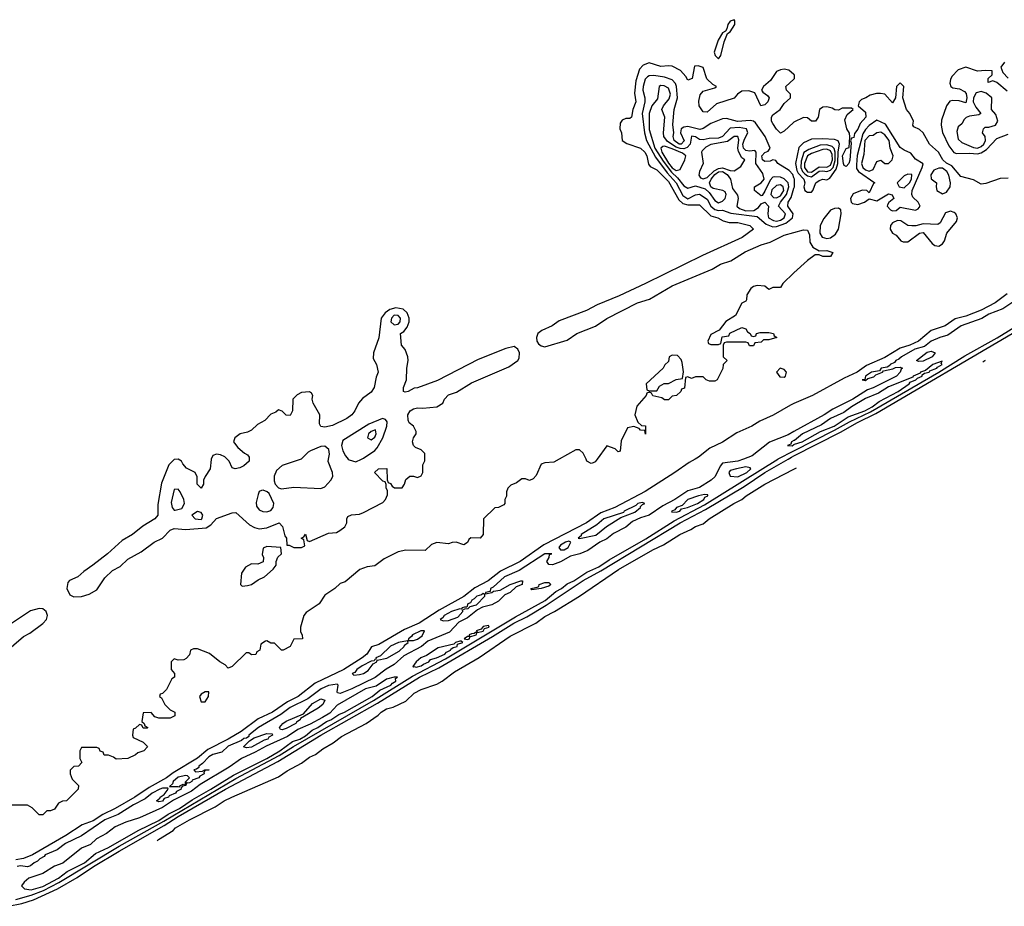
# Model space of a CAD drawing. Header units: inches. Extents: x 2701622 to 2964296, y 496201 to 720542.
# Tile 221 of 256: x 2925990 to 2931089, y 517684 to 522275. Entities that reach past the tile are written whole.
import ezdxf

# ---------------------------------------------------------------- set-up
doc = ezdxf.new("R2010")
doc.units = ezdxf.units.IN
doc.header["$MEASUREMENT"] = 0
for name, color, linetype in [('C9521', 7, 'Continuous'), ('C9522', 7, 'Continuous'), ('C9531', 7, 'Continuous'), ('C9532', 7, 'Continuous')]:
    doc.layers.add(name, color=color, linetype=linetype)

msp = doc.modelspace()

# ---------------------------------------------------------------- linework, layer by layer
at = {"layer": 'C9521', "color": 4}
for points, elevation in [([(2925930, 517684.2), (2926001.7, 517698.3), (2926061.8, 517718.2), (2926185.1, 517774.9), (2926286.9, 517833.1), (2926371.4, 517890), (2926504.7, 517970), (2926737.8, 518102.2), (2926811.1, 518150), (2927056.3, 518290), (2927326.2, 518433.8), (2927549.8, 518570), (2927843.4, 518736.6), (2928060.4, 518870), (2928160.2, 518919.8), (2928438.8, 519081.2), (2928548.4, 519150), (2928616, 519184), (2928716.5, 519243.5), (2928909, 519371), (2928999.2, 519420.8), (2929411.3, 519670), (2929541.2, 519738.8), (2929741.4, 519858.6), (2929850, 519930.9), (2929969.8, 520000)], 8), ([(2928784.2, 520000), (2928756, 519984), (2928710, 519981.2), (2928690, 519973.2), (2928665.4, 519914.6), (2928650, 519898), (2928630, 519888.7), (2928610, 519898), (2928590, 519898), (2928562.8, 519877.2), (2928534.4, 519865.6), (2928518, 519850), (2928511.3, 519830), (2928511.2, 519808.8), (2928502, 519790), (2928502, 519770), (2928496.9, 519763.1), (2928470, 519748.7), (2928450, 519748), (2928392, 519690), (2928390.8, 519609.2), (2928374, 519590), (2928327.1, 519592.9), (2928316, 519584), (2928310, 519568), (2928290, 519555.3), (2928250, 519569), (2928230, 519568.7), (2928210, 519562), (2928150, 519568.7), (2928122, 519558), (2928090, 519526), (2927990, 519528), (2927950, 519519), (2927876.8, 519483.2), (2927830, 519448), (2927790, 519442), (2927751.2, 519428.8), (2927675.3, 519364.7), (2927650, 519355.3), (2927622, 519330), (2927570, 519295.3), (2927541, 519250), (2927473.7, 519206.3), (2927461, 519190), (2927444.7, 519130), (2927444.7, 519104.7), (2927452, 519090), (2927454, 519070), (2927410, 519068), (2927391.3, 519030), (2927354, 519010), (2927346, 519010), (2927310, 519046), (2927290, 519046), (2927270, 519058), (2927263.6, 519056.4), (2927238, 519042), (2927234, 519010), (2927218, 519002), (2927212.7, 518987.3), (2927190, 518986), (2927176.4, 518996.4), (2927163.6, 518996.4), (2927090, 518926), (2927070, 518918), (2927054.6, 518934.6), (2927026, 518950), (2926973.6, 518993.6), (2926910, 519018), (2926890, 519018), (2926874, 519010), (2926870, 518986), (2926852.7, 518967.3), (2926839.6, 518960.4), (2926810, 518958), (2926790, 518966), (2926774, 518950), (2926774, 518910), (2926792, 518890), (2926792, 518870), (2926778, 518862), (2926750, 518806), (2926730, 518786), (2926718, 518782), (2926714, 518770), (2926723.6, 518763.6), (2926742, 518730), (2926755.3, 518715.3), (2926770, 518702), (2926794, 518690), (2926794, 518670), (2926770, 518658), (2926710, 518658), (2926690, 518666), (2926670, 518688), (2926630, 518686), (2926622, 518642), (2926634, 518630), (2926638, 518618), (2926654, 518610), (2926650, 518606), (2926630, 518606), (2926622, 518622), (2926610, 518626), (2926590, 518606), (2926578, 518602), (2926574, 518570), (2926578, 518558), (2926630, 518534), (2926650, 518514), (2926652, 518510), (2926632, 518490), (2926601, 518479), (2926590, 518468), (2926550, 518448.7), (2926490, 518446), (2926476.4, 518456.4), (2926450, 518466), (2926427.3, 518467.3), (2926422, 518482), (2926407.3, 518487.3), (2926402, 518502), (2926390, 518506), (2926310, 518506), (2926302, 518490), (2926302, 518450), (2926311.6, 518428.4), (2926294, 518410), (2926270, 518408), (2926251.6, 518388.4), (2926251.3, 518370), (2926262, 518342), (2926294, 518310), (2926292, 518290), (2926232, 518230), (2926211.3, 518228.7), (2926190, 518218), (2926170, 518188), (2926150, 518178), (2926130, 518178), (2926110, 518158), (2926090, 518158), (2926054.6, 518194.6), (2926030, 518208), (2925950, 518208.7)], 4), ([(2929487.8, 520000), (2929457, 519983), (2929383.1, 519930), (2929230, 519832.4), (2929072.4, 519750), (2928999, 519721), (2928926, 519670), (2928704.6, 519555.4), (2928581.6, 519470), (2928480.9, 519419.1), (2928416.4, 519370), (2928346.4, 519333.6), (2928290, 519288.6), (2928161.6, 519218.4), (2928059.3, 519150), (2927982.4, 519117.6), (2927850, 519040.7), (2927812.4, 519027.6), (2927788.6, 518990), (2927763.8, 518970), (2927668, 518910), (2927520.6, 518839.4), (2927431.9, 518770), (2927376.8, 518743.2), (2927298.4, 518690), (2927224.8, 518655.2), (2927137, 518590), (2927070.1, 518549.9), (2926964.2, 518495.8), (2926910, 518451.1), (2926784.8, 518375.2), (2926750, 518348.8), (2926660.4, 518299.6), (2926587, 518250), (2926484.9, 518190), (2926419.8, 518160.2), (2926370, 518126.6), (2926314.2, 518105.8), (2926228.4, 518050), (2926055.8, 517950), (2926010, 517932), (2925970, 517924.4)], 8), ([(2925970, 517719.8), (2926050, 517742), (2926113.8, 517766.2), (2926192.3, 517807.7), (2926504.5, 517995.5), (2926735.8, 518124.2), (2927110, 518345.5), (2927334.3, 518465.7), (2927407.6, 518512.4), (2927823.1, 518750), (2928024.9, 518875.1), (2928194.6, 518965.4), (2928557.7, 519182.3), (2928711.5, 519268.5), (2928766.3, 519313.7), (2928796.4, 519330), (2928825.7, 519354.3), (2928860.5, 519370), (2928926.4, 519413.6), (2928990, 519441.4), (2929042.4, 519477.6), (2929232.9, 519587.1), (2929379.3, 519680.7), (2929536.5, 519763.5), (2929916.1, 520000)], 12), ([(2929738.4, 520000), (2929710, 519989.8), (2929630, 519978.4), (2929617.4, 519962.6), (2929591.9, 519910), (2929570.4, 519890), (2929510, 519853.3), (2929450, 519835.1), (2929383.1, 519790), (2929321.7, 519758.3), (2929250, 519709.7), (2929204.4, 519695.6), (2929163.4, 519676.6), (2929130, 519647), (2929065.1, 519614.9), (2929030, 519587.6), (2928994.8, 519570), (2928932.7, 519527.3), (2928890.2, 519509.8), (2928842.4, 519497.6), (2928790, 519467.2), (2928750, 519452), (2928730, 519454), (2928719.3, 519470), (2928732.7, 519490), (2928734.6, 519505.4), (2928746, 519510), (2928710, 519509.2), (2928576.7, 519423.3), (2928501.3, 519390), (2928442.9, 519337.1), (2928428, 519330), (2928426, 519314), (2928402, 519310), (2928402, 519302), (2928435.3, 519310), (2928443.2, 519316.8), (2928478.3, 519321.7), (2928529.7, 519350.3), (2928586, 519370), (2928594, 519370), (2928592, 519350), (2928561.1, 519338.9), (2928530.4, 519309.6), (2928503.1, 519296.9), (2928470, 519264.7), (2928434.4, 519245.6), (2928387.5, 519232.5), (2928360.9, 519219.1), (2928310, 519178), (2928264.1, 519155.9), (2928216.7, 519103.3), (2928103.4, 519056.6), (2928070.1, 519029.9), (2927979, 518981), (2927930, 518936.9), (2927888, 518912), (2927830.8, 518869.2), (2927710.4, 518810), (2927650, 518786.6), (2927635.3, 518790), (2927634, 518794), (2927639, 518830), (2927634.8, 518834.8), (2927590, 518828.1), (2927550.5, 518810), (2927481.8, 518758.2), (2927390, 518714.2), (2927343, 518677), (2927226.4, 518610), (2927176.3, 518570), (2927175.9, 518564.1), (2927164.7, 518555.3), (2927150, 518552.6), (2927138, 518542), (2927070, 518512.7), (2927037.2, 518482.8), (2926990, 518470.7), (2926970, 518457.7), (2926937.2, 518422.8), (2926917.3, 518410), (2926916.8, 518403.2), (2926906.2, 518393.8), (2926892, 518390), (2926901, 518381), (2926936.4, 518383.6), (2926949.2, 518390.8), (2926970.8, 518390), (2926950.8, 518389.2), (2926943.6, 518376.4), (2926946, 518370), (2926922, 518358), (2926917.3, 518350), (2926882.8, 518337.2), (2926881, 518330), (2926870, 518322.7), (2926861.2, 518321.2), (2926854, 518326), (2926851, 518310), (2926833.2, 518306.8), (2926824.7, 518295.3), (2926826.8, 518290), (2926801.8, 518278.2), (2926796.4, 518270), (2926764.1, 518255.9), (2926760.7, 518250), (2926738, 518242), (2926730, 518228.8), (2926710, 518225.6), (2926699, 518230), (2926716, 518244), (2926717.2, 518250), (2926737.6, 518262.4), (2926759, 518290), (2926756.5, 518296.5), (2926730, 518295.4), (2926714.8, 518290), (2926676.3, 518270), (2926639.5, 518240.5), (2926578.7, 518210), (2926500.4, 518159.6), (2926430, 518132.2), (2926310, 518049.7), (2926226.4, 518010), (2926184, 517976), (2926122, 517950), (2926117.3, 517942.7), (2926094.8, 517930), (2926082.8, 517917.2), (2926064, 517910), (2926046.6, 517893.4), (2926030, 517889), (2925993.8, 517893.8), (2925977.3, 517890)], 12), ([(2926982, 520000), (2926981.4, 519998.6), (2926975.5, 519950), (2926950.7, 519910), (2926942, 519890), (2926941, 519870), (2926930, 519849.4), (2926909, 519870), (2926908.4, 519908.4), (2926898, 519930), (2926853.6, 519953.6), (2926834.6, 519974.6), (2926828, 519990), (2926810, 519999), (2926790, 519997.2), (2926762.8, 519970), (2926724.8, 519875.2), (2926704.7, 519764.7), (2926705.5, 519710), (2926690.4, 519690), (2926627.4, 519652.6), (2926574.9, 519610), (2926521.2, 519578.8), (2926444.9, 519510), (2926368.7, 519450), (2926321.9, 519418.1), (2926290.1, 519389.9), (2926248, 519372), (2926239.6, 519360.4), (2926233.8, 519330), (2926250, 519297.6), (2926270, 519286.7), (2926310, 519288.2), (2926350, 519300.4), (2926390, 519323.8), (2926430, 519385.5), (2926470, 519423.1), (2926510, 519443.8), (2926550, 519482), (2926619.7, 519520.3), (2926686, 519570), (2926730, 519590.4), (2926770, 519632), (2926790, 519640.3), (2926850, 519634.6), (2926955.5, 519644.5), (2926980.5, 519659.5), (2927010, 519692.7), (2927090, 519722), (2927110, 519722.8), (2927180.4, 519660.4), (2927205.5, 519645.5), (2927230, 519639.1), (2927270, 519644), (2927334, 519670), (2927351.2, 519651.2), (2927362.8, 519602.8), (2927371.3, 519590), (2927374, 519554), (2927386, 519554), (2927410, 519542), (2927450, 519542), (2927466, 519550), (2927462, 519582), (2927448, 519590), (2927462, 519598), (2927470, 519612), (2927478, 519578), (2927490, 519574), (2927590, 519616), (2927630, 519620.7), (2927648.7, 519630), (2927673.2, 519650), (2927684, 519670), (2927684, 519690), (2927690, 519702), (2927709.1, 519710.9), (2927750, 519714.8), (2927770, 519722.8), (2927870, 519776), (2927884, 519790), (2927894.6, 519814.6), (2927895.3, 519835.3), (2927888, 519852), (2927888, 519868), (2927882, 519882), (2927870, 519886), (2927828, 519930), (2927848, 519950), (2927892, 519952), (2927892.7, 519892.7), (2927898, 519878), (2927910, 519874), (2927919.6, 519859.6), (2927931.6, 519851.6), (2927970, 519852), (2927982, 519870), (2927990, 519894), (2928010, 519912), (2928030, 519912), (2928050, 519904.7), (2928070, 519914), (2928078, 519930), (2928078, 519970), (2928088.4, 519991.6), (2928088.4, 520000)], 4), ([(2927178, 520000), (2927178, 519990), (2927150, 519965.2), (2927130, 519954), (2927106, 519950), (2927090, 519955.3), (2927075.3, 519990), (2927065.1, 520000)], 4), ([(2927448.1, 520000), (2927350, 519966.3), (2927319.3, 519940.7), (2927307.7, 519912.3), (2927308, 519888), (2927313.7, 519870), (2927330, 519850.4), (2927345.7, 519845.7), (2927410, 519854.9), (2927550, 519848.4), (2927570, 519856.3), (2927601.2, 519890), (2927612.3, 519910), (2927609.4, 519930), (2927586.9, 519986.9), (2927589.3, 520000)], 8), ([(2927691.9, 520000), (2927695.6, 519995.6), (2927730, 519985.3), (2927760, 520000)], 8), ([(2928980.2, 520000), (2928970, 519986), (2928959.6, 519980.4), (2928950, 519978), (2928928, 519990), (2928923, 520000)], 4), ([(2926701.3, 518023.2), (2926709, 518030), (2926783.9, 518076.1), (2926797.2, 518090), (2926870, 518132.7), (2927001.5, 518198.5), (2927049, 518230), (2927089, 518250), (2927330, 518354), (2927374.7, 518385.3), (2927450, 518426), (2927490, 518456.3), (2927521.2, 518470), (2927560.1, 518499.9), (2927612.7, 518530), (2927655.8, 518564.2), (2927784, 518630), (2927846.6, 518673.4), (2927862, 518690), (2927890, 518706), (2927924.7, 518715.3), (2927990, 518746), (2928032.7, 518787.3), (2928070, 518806), (2928150, 518834.8), (2928177.2, 518850), (2928241, 518899), (2928370, 518972.4), (2928530, 519083.7), (2928663.7, 519150), (2928710, 519184.9), (2928759.3, 519210), (2928889, 519290), (2929091.4, 519428.6), (2929269.2, 519530), (2929323.9, 519556.1), (2929409, 519610), (2929465.4, 519634.6), (2929490, 519650.5), (2929530, 519664.9), (2929561.2, 519690), (2929689.2, 519770), (2929730, 519790.5), (2929753.2, 519810), (2929849, 519870), (2930000, 519948.1)], 4), ([(2925910, 518995.8), (2926010, 519081.1), (2926041.8, 519098.2), (2926110, 519148), (2926128.3, 519170), (2926133.5, 519190), (2926127.1, 519210), (2926110, 519224.2), (2926090, 519227), (2926046.4, 519213.6), (2925937.5, 519142.5)], 4)]:
    msp.add_lwpolyline(points, dxfattribs=dict(at, elevation=elevation))
for points, elevation in [([(2929750, 519959.7), (2929702, 519950), (2929670, 519941.2), (2929662, 519930), (2929670, 519911.3), (2929710, 519908.9), (2929755.6, 519930), (2929776.2, 519950), (2929773.9, 519953.9)], 16), ([(2926810, 519844), (2926790, 519842), (2926774.4, 519774.4), (2926778.8, 519750), (2926790, 519736), (2926795.3, 519735.3), (2926830, 519744), (2926843.7, 519770), (2926839.5, 519790), (2926821.2, 519830)], 8), ([(2927250, 519839.7), (2927242, 519838), (2927230, 519832.3), (2927224.2, 519815.8), (2927215.3, 519775.3), (2927215.6, 519755.6), (2927230, 519737.1), (2927248.8, 519728.8), (2927270, 519727), (2927290, 519733.4), (2927302.9, 519750), (2927305.6, 519770), (2927281.4, 519821.4), (2927271, 519831)], 8), ([(2929536.4, 519816.4), (2929506, 519810), (2929450, 519791), (2929420.5, 519759.5), (2929391.3, 519750), (2929383, 519737), (2929366.8, 519730), (2929366.4, 519726.4), (2929390, 519725.7), (2929408.7, 519730), (2929418, 519742), (2929448.9, 519748.9), (2929500.5, 519770), (2929532.4, 519790), (2929538, 519802), (2929554, 519810), (2929554.2, 519814.2)], 16), ([(2929214.5, 519774.5), (2929192, 519770), (2929180.5, 519759.5), (2929121, 519730), (2929116.8, 519723.2), (2929014.9, 519690), (2928979.8, 519660.2), (2928897.3, 519610), (2928898, 519602), (2928882, 519590), (2928890, 519588.2), (2928974, 519606), (2929029.7, 519650.3), (2929102.9, 519697.1), (2929175.1, 519724.9), (2929205.2, 519750), (2929204.7, 519755.3), (2929214.8, 519765.2), (2929228, 519770)], 12), ([(2926910, 519729.2), (2926881, 519710), (2926898, 519690), (2926930, 519687.6), (2926934, 519690), (2926937.6, 519710), (2926930, 519722.7)], 8), ([(2928834.5, 519574.5), (2928816, 519570), (2928790, 519554.7), (2928782.5, 519542.5), (2928790.9, 519530.9), (2928810, 519530.7), (2928830, 519543), (2928844, 519570)], 12), ([(2927270, 519548), (2927250, 519538), (2927246, 519506), (2927252, 519490), (2927251.2, 519468.8), (2927223.6, 519456.4), (2927190, 519458), (2927159.6, 519440.4), (2927138, 519410), (2927134, 519350), (2927142, 519342), (2927170, 519344.7), (2927190, 519351.3), (2927224.7, 519375.3), (2927258, 519390), (2927302, 519430), (2927318, 519450), (2927318, 519470), (2927327.3, 519492.7), (2927346, 519510), (2927342, 519542)], 4), ([(2928643.1, 519323.1), (2928638, 519330), (2928670, 519336), (2928679.3, 519340.7), (2928681.2, 519350), (2928710, 519361.3), (2928730, 519360.5), (2928740.5, 519350), (2928730, 519341.6), (2928690, 519329.8)], 12), ([(2928390, 519304), (2928382.5, 519297.5), (2928357.3, 519290), (2928344, 519276), (2928330.8, 519270), (2928324.4, 519255.6), (2928311.3, 519250), (2928306.4, 519233.6), (2928293.6, 519233.6), (2928282, 519230), (2928276.9, 519223.1), (2928270, 519225.2), (2928225.5, 519210), (2928188.4, 519190), (2928181.3, 519178.7), (2928168, 519170), (2928182.3, 519162.3), (2928210, 519163.7), (2928259.1, 519180.9), (2928285.2, 519210), (2928283.1, 519216.9), (2928294.6, 519225.4), (2928312.9, 519227.1), (2928323.1, 519236.9), (2928355.1, 519244.9), (2928399.3, 519290), (2928399.3, 519299.3)], 12), ([(2928086, 519110), (2928066.8, 519110), (2928023.8, 519090), (2928019.2, 519080.8), (2928002.8, 519070), (2928001, 519061), (2928030, 519060.5), (2928050, 519068.2), (2928075.2, 519084.8)], 12), ([(2928350, 519102), (2928344, 519096), (2928330, 519095.8), (2928317.3, 519090), (2928318.8, 519081.2), (2928310, 519081.2), (2928291.3, 519070), (2928310, 519066.5), (2928319.3, 519070), (2928320.9, 519079.1), (2928354, 519090), (2928357.2, 519097.2)], 16), ([(2928418, 519138), (2928390, 519132.4), (2928379.9, 519120.1), (2928354.8, 519110), (2928361.6, 519101.6), (2928390, 519108.6), (2928396.5, 519123.5), (2928420.9, 519130)], 16), ([(2927999, 519059), (2927951.3, 519050), (2927910, 519030.9), (2927858, 518982), (2927834.8, 518970), (2927836.9, 518963.1), (2927830, 518962), (2927825.2, 518954.8), (2927810, 518953), (2927763.1, 518930), (2927736.4, 518910), (2927724.8, 518895.2), (2927711, 518890), (2927720.5, 518880.5), (2927750, 518885.3), (2927770, 518890.4), (2927795.1, 518904.9), (2927820.1, 518939.9), (2927839, 518950), (2927842, 518958), (2927891.1, 518968.9), (2927954.5, 519005.5), (2927980.9, 519030), (2927982.9, 519037.1), (2928002, 519050)], 12), ([(2928277.2, 519057.2), (2928270, 519056.3), (2928247.7, 519050), (2928239.2, 519040.8), (2928158, 519022), (2928096.7, 518983.3), (2928067.3, 518970), (2928044, 518950), (2928026.8, 518926.8), (2928030, 518922), (2928033.6, 518926.4), (2928042.8, 518922.8), (2928070, 518928.6), (2928081.4, 518938.6), (2928109.3, 518950), (2928118.3, 518961.7), (2928149, 518970), (2928191.2, 518990), (2928200.2, 518999.8), (2928221.6, 519010), (2928223.5, 519016.5), (2928235.3, 519024.7), (2928255.1, 519030), (2928258, 519042), (2928285.2, 519050)], 16), ([(2927930, 518871.2), (2927890, 518859.7), (2927835.4, 518824.6), (2927780.4, 518810), (2927634.1, 518725.9), (2927595.5, 518684.5), (2927558.4, 518661.6), (2927493.5, 518626.5), (2927430, 518599.5), (2927377.1, 518562.9), (2927266, 518514), (2927210, 518482.4), (2927138, 518450), (2927074.6, 518405.4), (2926925.2, 518314.8), (2926879, 518281), (2926786.1, 518233.9), (2926730, 518196.3), (2926610, 518141.6), (2926540.2, 518119.8), (2926484.9, 518095.1), (2926439.4, 518060.6), (2926387.3, 518032.7), (2926356.4, 518003.6), (2926310, 517985.1), (2926212.4, 517907.6), (2926170, 517892.7), (2926110, 517854.2), (2926038, 517830), (2926012.2, 517810), (2925999.3, 517790), (2926014.2, 517774.2), (2926050, 517769.4), (2926110, 517786.8), (2926190.3, 517829.7), (2926236.4, 517863.6), (2926324.7, 517910), (2926381.8, 517958.2), (2926450, 517988.2), (2926602.9, 518077.1), (2926710.8, 518129.2), (2926759.2, 518160.8), (2926817.3, 518190), (2926883.7, 518236.3), (2926979.8, 518290), (2927096.5, 518363.5), (2927270.7, 518450), (2927336.8, 518490), (2927402, 518538), (2927440.4, 518550), (2927470, 518566.3), (2927504.4, 518595.6), (2927533.7, 518610), (2927578.8, 518641.2), (2927601.6, 518650), (2927642, 518678), (2927672.4, 518690), (2927815.3, 518770), (2927855.8, 518804.2), (2927912.1, 518830), (2927920, 518840), (2927938, 518850), (2927936.4, 518863.6), (2927946, 518870)], 16), ([(2926950, 518795.6), (2926930, 518782.9), (2926921.7, 518770), (2926930, 518743.8), (2926950, 518743), (2926967.3, 518770), (2926970, 518794)], 8), ([(2927350, 518598), (2927340.1, 518600.1), (2927336, 518610), (2927352.3, 518630), (2927370, 518642.4), (2927459.1, 518680.9), (2927506, 518734), (2927550, 518758.8), (2927570, 518751.3), (2927559.1, 518730), (2927536.3, 518710), (2927444, 518656), (2927442.8, 518650), (2927422.9, 518637.1), (2927419.3, 518630), (2927370, 518604.7)], 12), ([(2927165.1, 518505.1), (2927149, 518510), (2927179.3, 518540.7), (2927203.9, 518556.1), (2927270, 518579.1), (2927298, 518578), (2927298.8, 518570), (2927280.3, 518559.7), (2927274.9, 518550), (2927255.3, 518544.7), (2927190, 518508.7)], 12), ([(2926850, 518360.9), (2926810, 518352.7), (2926784.4, 518330), (2926782, 518318), (2926765.4, 518305.4), (2926810, 518304), (2926817.2, 518302.8), (2926822, 518310), (2926836, 518316), (2926848, 518312), (2926848, 518328), (2926869, 518350), (2926859.5, 518359.5)], 12)]:
    msp.add_lwpolyline(points, close=True, dxfattribs=dict(at, elevation=elevation))
at = {"layer": 'C9522', "color": 4}
for points, elevation in [([(2929690, 522275.3), (2929670, 522268), (2929658, 522250), (2929652.7, 522227.3), (2929644.7, 522215.3), (2929630, 522208), (2929606.8, 522170), (2929586.8, 522106.8), (2929592, 522090), (2929610, 522072), (2929622, 522090), (2929639, 522161), (2929656.4, 522203.6), (2929670, 522212), (2929693.2, 522250), (2929694, 522270)], 4), ([(2929310, 521934.7), (2929302, 521930), (2929293.9, 521866.1), (2929264, 521830), (2929250.3, 521790), (2929250, 521706), (2929278.6, 521610), (2929322.1, 521542.1), (2929365.4, 521485.4), (2929397.3, 521457.3), (2929430, 521414.6), (2929450, 521403), (2929490, 521415.8), (2929539.7, 521399.7), (2929561.3, 521381.3), (2929590, 521339), (2929610, 521326.7), (2929630, 521334.9), (2929643.5, 521350), (2929648.7, 521370), (2929643.7, 521383.7), (2929631.3, 521391.3), (2929580.7, 521400.7), (2929569.5, 521409.5), (2929561.8, 521430), (2929571.1, 521450), (2929590, 521472.9), (2929610, 521487.3), (2929630, 521489.5), (2929653.9, 521473.9), (2929671.5, 521450), (2929681.1, 521401.1), (2929707.3, 521367.3), (2929711.1, 521350), (2929704.9, 521310), (2929717.5, 521297.5), (2929750, 521284.8), (2929792.1, 521287.9), (2929816.9, 521303.1), (2929830, 521321.6), (2929850, 521330.6), (2929868, 521310), (2929865.3, 521270), (2929868.8, 521250), (2929894.7, 521234.7), (2929910, 521231.8), (2929930, 521236.6), (2929949.8, 521250), (2929956.5, 521270), (2929920.5, 521310), (2929929.7, 521330), (2929962.2, 521370), (2929973, 521410), (2929970.5, 521430.5), (2929950, 521451.2), (2929930, 521460.5), (2929898, 521462), (2929890, 521459.3), (2929876, 521444), (2929850, 521386.6), (2929834.6, 521365.4), (2929830, 521362.9), (2929796.3, 521390), (2929796.2, 521410), (2929829.6, 521430), (2929845.6, 521450), (2929838.2, 521478.2), (2929802.4, 521530), (2929803.6, 521590), (2929797.3, 521597.3), (2929770, 521594), (2929750, 521598.6), (2929738.2, 521610), (2929735.8, 521630), (2929743.2, 521656.8), (2929761.3, 521690), (2929754, 521710), (2929717, 521717), (2929670, 521713.6), (2929630, 521671), (2929610, 521662.4), (2929560.2, 521659.8), (2929530, 521653), (2929510, 521655.6), (2929490, 521669.5), (2929470, 521673), (2929463.2, 521630), (2929447.2, 521612.8), (2929430, 521606.3), (2929410, 521607.7), (2929390, 521615.6), (2929345.3, 521645.3), (2929326.2, 521670), (2929323.9, 521690), (2929330.9, 521770), (2929315.6, 521810), (2929324.5, 521830), (2929354.5, 521865.5), (2929359.8, 521890), (2929350, 521920.5), (2929327.3, 521932.7)], 12), ([(2929710, 521671.3), (2929690, 521671.3), (2929655.1, 521644.9), (2929570, 521629.2), (2929544, 521616), (2929524.2, 521595.8), (2929520.7, 521590), (2929530.1, 521530), (2929510.2, 521490), (2929506.7, 521470), (2929516.7, 521456.7), (2929530, 521451.3), (2929550, 521458.6), (2929586.9, 521493.1), (2929610, 521505.3), (2929630, 521507.8), (2929670, 521494), (2929690, 521493.4), (2929724.1, 521515.9), (2929745.2, 521550), (2929730, 521559.5), (2929712.5, 521592.5), (2929709.8, 521610.2), (2929713.9, 521653.9)], 16), ([(2929330, 521620.8), (2929320.6, 521619.4), (2929310.4, 521610), (2929316.1, 521590), (2929350, 521531.7), (2929370, 521508), (2929390, 521495.2), (2929410, 521500.4), (2929435.4, 521550), (2929439.8, 521570), (2929423.5, 521583.5), (2929370, 521607)], 16), ([(2929930, 521419.4), (2929910, 521417.5), (2929885.8, 521394.2), (2929880.2, 521370), (2929894.8, 521354.8), (2929910, 521353.4), (2929930, 521363.2), (2929947.4, 521390), (2929944.7, 521410)], 16), ([(2927930, 520744.5), (2927914.7, 520730), (2927912.9, 520710), (2927930, 520694.9), (2927950, 520699.1), (2927960.9, 520710), (2927962.4, 520730), (2927950, 520743.9)], 8), ([(2929370, 520538), (2929354, 520530), (2929350, 520506), (2929331.6, 520488.4), (2929322, 520470), (2929234, 520390), (2929238, 520358), (2929250, 520354), (2929290, 520354), (2929303.1, 520376.9), (2929328.4, 520391.6), (2929350, 520392), (2929390, 520412), (2929422, 520418), (2929428, 520452), (2929420.4, 520500.4), (2929416.4, 520516.4), (2929396.4, 520536.4)], 4), ([(2929929.2, 520470.8), (2929910.3, 520450), (2929926.1, 520426.1), (2929950, 520424.9), (2929956.9, 520430), (2929961.7, 520450), (2929950, 520464.7)], 8), ([(2927831.8, 520151.8), (2927810, 520142.9), (2927797.1, 520130), (2927791, 520110), (2927810, 520099.1), (2927830, 520114), (2927836.9, 520130)], 12)]:
    msp.add_lwpolyline(points, close=True, dxfattribs=dict(at, elevation=elevation))
for points, elevation in [([(2930000, 521991.7), (2929973.6, 522013.6), (2929950, 522019.5), (2929930, 522016.2), (2929910, 522006.6), (2929879, 521961), (2929842, 521930), (2929832, 521910), (2929839.6, 521899.6), (2929863.6, 521883.6), (2929872, 521870), (2929864.7, 521850), (2929850, 521835.3), (2929828, 521830), (2929796.5, 521896.5), (2929766.6, 521906.6), (2929730, 521904.5), (2929706.8, 521890), (2929690, 521869.3), (2929599.5, 521840.5), (2929550, 521796), (2929530, 521799), (2929509.3, 521830), (2929506.8, 521853.2), (2929514.5, 521885.5), (2929530, 521906), (2929590, 521922), (2929598, 521930), (2929579, 521939), (2929549.3, 521969.3), (2929530, 522028), (2929503.6, 522036.4), (2929484.7, 522035.3), (2929472, 521970), (2929450, 521962), (2929440.4, 521980.4), (2929412.7, 522012.7), (2929370, 522034), (2929350, 522037.2), (2929310, 522033.2), (2929250, 522052.3), (2929219.5, 522040.5), (2929200.5, 522019.5), (2929181.1, 521958.9), (2929174.9, 521894.9), (2929180.4, 521850), (2929164.9, 521810), (2929158, 521770), (2929150, 521764), (2929130, 521764), (2929110, 521755.3), (2929100.7, 521739.3), (2929098.8, 521710), (2929106, 521690), (2929110.8, 521650), (2929134, 521634), (2929206, 521610), (2929227.3, 521590), (2929238.4, 521570), (2929247.1, 521527.1), (2929254.4, 521514.4), (2929290, 521498.4), (2929350, 521437.4), (2929403.2, 521343.2), (2929423.8, 521323.8), (2929450, 521317.1), (2929510, 521317.1), (2929570, 521258.8), (2929606, 521250), (2929634.1, 521234.1), (2929664.9, 521224.9), (2929710, 521224.9), (2929772, 521210), (2929790.7, 521190), (2929732.3, 521147.7), (2929525.7, 521054.3), (2929231.1, 520908.9), (2929094.6, 520845.4), (2928980.9, 520799.1), (2928924.9, 520770), (2928784.2, 520715.8), (2928748.2, 520690), (2928694.2, 520665.8), (2928673.7, 520650), (2928665.8, 520630), (2928668.2, 520610), (2928677.4, 520597.4), (2928690, 520586.5), (2928710, 520582), (2928824.7, 520615.3), (2928876, 520650), (2928971.5, 520688.5), (2929030, 520728.6), (2929190, 520808.6), (2929251.4, 520828.6), (2929370, 520898), (2929575.8, 520984.2), (2929619, 521010), (2929673.1, 521026.9), (2929747.5, 521072.5), (2929830, 521110.3), (2929876.6, 521123.4), (2929950, 521159.3), (2930000, 521173.3)], 4), ([(2930000, 521455.9), (2929993.9, 521473.9), (2929975.1, 521495.1), (2929917.2, 521530), (2929905.6, 521545.6), (2929890, 521549.3), (2929876.7, 521543.3), (2929850, 521541.5), (2929836.9, 521550), (2929834, 521570), (2929850, 521587.2), (2929865.9, 521594.1), (2929877, 521610), (2929851.3, 521671.3), (2929800.6, 521740.6), (2929790, 521749.7), (2929773.5, 521753.5), (2929707.7, 521747.7), (2929650, 521764.5), (2929630, 521761.2), (2929570, 521737.4), (2929530, 521711.1), (2929513, 521707), (2929450, 521722.8), (2929430, 521719.1), (2929416.4, 521710), (2929411.7, 521690), (2929431.4, 521648.6), (2929415.5, 521630), (2929406.3, 521630), (2929379.2, 521650), (2929373.6, 521670), (2929378, 521690), (2929373.3, 521733.3), (2929379.7, 521810), (2929396.4, 521870), (2929390.9, 521930), (2929385.6, 521945.6), (2929370, 521964), (2929330, 521977.8), (2929273.8, 521986.2), (2929250, 521984.7), (2929241.4, 521978.6), (2929230, 521966.6), (2929218.6, 521930), (2929218, 521910), (2929228, 521870), (2929228.3, 521850), (2929214.3, 521790), (2929226, 521690), (2929236.6, 521650), (2929282.9, 521562.9), (2929343, 521483), (2929389.4, 521430), (2929424.5, 521364.5), (2929450, 521347.4), (2929490, 521367.8), (2929510, 521372.1), (2929550, 521345.5), (2929570.2, 521310), (2929590, 521292.2), (2929610, 521286.7), (2929630, 521289.1), (2929672.8, 521272.8), (2929810, 521255.8), (2929856.8, 521216.8), (2929890, 521202.6), (2929910, 521204.1), (2929957.9, 521222.1), (2929993, 521250), (2929995.4, 521270), (2929968.7, 521310), (2929969.8, 521330), (2929985.1, 521354.9), (2930000, 521402.9)], 8), ([(2930000, 521744), (2929997.3, 521742.7), (2929950, 521698), (2929930, 521688), (2929910, 521708), (2929890, 521738), (2929884, 521750), (2929884, 521770), (2929890, 521782), (2929928, 521810), (2929950, 521842), (2929982, 521870), (2929982, 521890), (2929962, 521910), (2929958, 521930), (2930000, 521968.2)], 4), ([(2930000, 520964), (2929942, 520910), (2929930, 520888), (2929890, 520888.7), (2929870, 520878), (2929850, 520895.3), (2929810, 520899.3), (2929790, 520893.2), (2929777.1, 520882.9), (2929756.3, 520850), (2929754.8, 520825.2), (2929750, 520818), (2929730, 520808), (2929697.3, 520742.7), (2929647.3, 520712.7), (2929612.7, 520667.3), (2929570, 520646), (2929554, 520610), (2929558, 520598), (2929570, 520594), (2929610, 520594), (2929622, 520598), (2929627.3, 520632.7), (2929662, 520638), (2929668.4, 520651.6), (2929730, 520682), (2929750, 520674), (2929759.6, 520659.6), (2929774, 520650), (2929778, 520638), (2929790, 520634), (2929802, 520638), (2929806, 520650), (2929824.7, 520655.3), (2929870, 520654.8), (2929894, 520650), (2929898, 520638), (2929912, 520630), (2929870, 520618), (2929842, 520618), (2929830, 520606), (2929798, 520602), (2929790, 520586), (2929770, 520586), (2929762, 520602), (2929750, 520606), (2929650, 520606), (2929638, 520602), (2929634, 520590), (2929634, 520530), (2929654, 520510), (2929634, 520490), (2929631.6, 520468.4), (2929602, 520410), (2929590, 520404), (2929563.1, 520403.1), (2929546, 520410), (2929530, 520426), (2929490, 520426), (2929470, 520418), (2929450, 520426), (2929438, 520422), (2929432.7, 520367.3), (2929418, 520362), (2929414, 520350), (2929391.2, 520328.8), (2929370, 520326), (2929350, 520306), (2929330, 520306), (2929316.4, 520316.4), (2929268.4, 520328.4), (2929262, 520342), (2929250, 520346), (2929238, 520342), (2929234, 520330), (2929186, 520274), (2929176, 520230), (2929191.6, 520191.6), (2929210, 520174), (2929231.6, 520171.6), (2929230.9, 520129.1), (2929228, 520148), (2929206, 520150), (2929198, 520158), (2929170, 520168), (2929138, 520162), (2929104.9, 520095.1), (2929099.6, 520040.4), (2929090, 520038), (2929073.2, 520053.2), (2929030, 520068.7), (2928980.2, 520000)], 4), ([(2928088.4, 520000), (2928088.4, 520028.4), (2928070, 520048), (2928040.2, 520060.2), (2928028.7, 520070), (2928024, 520090), (2928029, 520110), (2928044, 520130), (2928043.1, 520143.1), (2928029, 520170), (2928007.6, 520187.6), (2928001.6, 520201.6), (2928000.5, 520230), (2928012, 520250), (2928030, 520261.1), (2928050, 520264.9), (2928077, 520263), (2928150, 520270.6), (2928181.2, 520290), (2928189.4, 520310), (2928210, 520332.2), (2928253, 520347), (2928330, 520394.3), (2928523.1, 520476.9), (2928569.6, 520510), (2928576.9, 520523.1), (2928578.2, 520550), (2928570, 520569.5), (2928550, 520582.7), (2928507.3, 520572.7), (2928364.8, 520515.2), (2928153, 520407), (2928050, 520369.6), (2928032.8, 520367.2), (2928002, 520350), (2927986.3, 520346.3), (2927978, 520350), (2927977.2, 520370), (2927994, 520410), (2927995.3, 520470), (2928002.7, 520510), (2928000.9, 520530), (2927987, 520567), (2927967.8, 520590), (2927962.7, 520650), (2927979.3, 520660.7), (2927996.9, 520683.1), (2928006.3, 520710), (2928006.6, 520730), (2927996.6, 520756.6), (2927975.6, 520775.6), (2927937.5, 520782.5), (2927906.1, 520773.9), (2927882, 520758), (2927862.8, 520730), (2927850, 520628), (2927822.4, 520550), (2927820.9, 520520.9), (2927838, 520490), (2927846.8, 520450), (2927835.5, 520424.5), (2927824.9, 520370), (2927810, 520346.6), (2927765.8, 520314.2), (2927744.7, 520290), (2927726, 520250), (2927710.4, 520229.6), (2927684.7, 520210), (2927610, 520173.2), (2927570, 520165.2), (2927548.7, 520168.7), (2927542, 520182), (2927544, 520230), (2927509.5, 520289.5), (2927505.2, 520310), (2927508.7, 520330), (2927502, 520342), (2927490, 520348.7), (2927450, 520344), (2927427.1, 520332.9), (2927404.7, 520310), (2927402, 520250), (2927390, 520226), (2927370, 520228), (2927348.4, 520248.4), (2927330, 520255.3), (2927316.3, 520243.7), (2927290, 520232.3), (2927259.5, 520200.5), (2927221.4, 520178.6), (2927190, 520149.2), (2927170, 520139.3), (2927132, 520130), (2927104.7, 520110), (2927098, 520090), (2927102, 520082), (2927119.6, 520059.6), (2927154, 520030), (2927170, 520022), (2927178, 520010), (2927178, 520000)], 4), ([(2930000, 520287.2), (2929981.3, 520278.7), (2929892.5, 520227.5), (2929823.2, 520196.8), (2929781.6, 520170), (2929703.8, 520136.2), (2929630, 520087.2), (2929564.3, 520055.7), (2929506, 520010), (2929487.8, 520000)], 8), ([(2927760, 520000), (2927770, 520004.9), (2927830, 520045.3), (2927841.7, 520058.3), (2927869.8, 520110), (2927890.9, 520170), (2927892.3, 520192.3), (2927885.1, 520205.1), (2927869.5, 520209.5), (2927798.8, 520181.2), (2927664.1, 520095.9), (2927656.5, 520070), (2927662.8, 520042.8), (2927677.2, 520017.2), (2927691.9, 520000)], 8), ([(2930000, 520142.6), (2929970, 520125.8), (2929873.1, 520086.9), (2929783.7, 520016.3), (2929738.4, 520000)], 12), ([(2927589.3, 520000), (2927594.2, 520025.8), (2927591.1, 520050), (2927570, 520066.6), (2927550, 520065), (2927496.7, 520043.3), (2927484, 520036), (2927450, 520000.7), (2927448.1, 520000)], 8), ([(2930000, 520095.4), (2929988, 520090), (2929983.5, 520076.5), (2929966.8, 520070), (2929990, 520068.2), (2930000, 520076.4)], 16), ([(2927065.1, 520000), (2927052.5, 520012.5), (2927030, 520022.7), (2927010, 520025.2), (2926990, 520018), (2926982, 520000)], 4), ([(2928923, 520000), (2928908, 520030), (2928890, 520048), (2928870, 520048.7), (2928784.2, 520000)], 4), ([(2929916.1, 520000), (2929918.5, 520001.5), (2930000, 520042.7)], 12), ([(2929969.8, 520000), (2929987.1, 520010), (2930000, 520016.6)], 8)]:
    msp.add_lwpolyline(points, dxfattribs=dict(at, elevation=elevation))
at = {"layer": 'C9531', "color": 4}
msp.add_line((2930000, 519948.1, 4), (2930013.1, 519954.9, 4), dxfattribs=at)
at = {"layer": 'C9532', "color": 4}
for points, elevation in [([(2931090, 522055.3), (2931072, 522030), (2931082, 522002), (2931110, 521972)], 4), ([(2931104.7, 521904.7), (2931050, 521949.3), (2931030, 521958), (2931006, 521950), (2931006, 521970), (2931026, 521990), (2931026, 522010), (2930992.9, 522012.9), (2930950, 522008.7), (2930890, 522028.7), (2930850, 522015.3), (2930818, 521982), (2930810, 521966), (2930806.8, 521946.8), (2930812, 521930), (2930822.8, 521922.8), (2930856.8, 521916.8), (2930883.5, 521903.5), (2930892.3, 521892.3), (2930895.3, 521870), (2930890, 521845.2), (2930855.1, 521855.1), (2930823.5, 521856.5), (2930807.1, 521852.9), (2930790.5, 521829.5), (2930764.9, 521755.1), (2930762.4, 521730), (2930770, 521691.3), (2930802.6, 521622.6), (2930828.3, 521588.3), (2930842.2, 521582.2), (2930910, 521584.9), (2930950, 521580.2), (2930970, 521586.3), (2930996.9, 521603.1), (2931050, 521660.4), (2931110, 521682.8)], 4), ([(2930000, 521968.2), (2930002, 521970), (2930002, 521990), (2930000, 521991.7)], 4), ([(2931110, 521454), (2931067.7, 521452.3), (2930993.2, 521426.8), (2930970, 521423.7), (2930930, 521446), (2930864.1, 521464.1), (2930817.8, 521517.8), (2930790, 521532.8), (2930771.3, 521550), (2930748.6, 521590), (2930702.4, 521630), (2930670, 521689.3), (2930650, 521706), (2930620.2, 521720.2), (2930615.3, 521730), (2930619, 521750), (2930599.3, 521790), (2930583.7, 521810), (2930564, 521870), (2930569, 521930), (2930550, 521949), (2930531, 521930), (2930526, 521870), (2930510, 521844), (2930470, 521889.3), (2930447.7, 521892.3), (2930427.3, 521892.7), (2930394.8, 521885.2), (2930372, 521870), (2930350, 521862), (2930338, 521850), (2930332, 521830), (2930370, 521796), (2930372.7, 521770), (2930342.3, 521737.7), (2930330, 521709.3), (2930313.5, 521686.5), (2930310, 521666), (2930298, 521662), (2930292.7, 521647.3), (2930296.9, 521636.9), (2930290, 521548.7), (2930283.8, 521530), (2930270, 521514.5), (2930260.1, 521520.1), (2930256.2, 521530), (2930251.4, 521570), (2930270, 521608), (2930286, 521614), (2930289.6, 521669.6), (2930287.2, 521687.2), (2930273.2, 521710), (2930264, 521756), (2930276.4, 521783.6), (2930306, 521810), (2930298, 521818), (2930250, 521818), (2930230, 521806), (2930212, 521808), (2930197.2, 521817.2), (2930170, 521824), (2930150, 521822), (2930132, 521810), (2930124.7, 521770), (2930111.3, 521750), (2930090, 521749.2), (2930070, 521768), (2930050, 521768.7), (2930000, 521744)], 4), ([(2930000, 521402.9), (2930002.2, 521410), (2930002, 521450), (2930000, 521455.9)], 8), ([(2930000, 521173.3), (2930050, 521187.3), (2930070, 521186), (2930081.1, 521161.1), (2930083, 521123), (2930098, 521098), (2930130, 521078), (2930170, 521081), (2930202, 521070), (2930190, 521048.7), (2930149.4, 521049.4), (2930130, 521058), (2930110, 521058), (2930070, 521029.2), (2930000, 520964)], 4), ([(2931104.6, 520855.4), (2931041.6, 520810), (2930970, 520771.4), (2930890, 520739.7), (2930834.1, 520725.9), (2930782.8, 520690), (2930710, 520666.3), (2930644.4, 520610), (2930600.5, 520590), (2930550, 520575.1), (2930470, 520526.2), (2930375.6, 520484.4), (2930328, 520450), (2930260.2, 520419.8), (2930095.5, 520330), (2930000, 520287.2)], 8), ([(2931190.6, 520850), (2931081.7, 520778.3), (2931010, 520750.8), (2930972.5, 520727.5), (2930866, 520690), (2930797.5, 520642.5), (2930754.8, 520630), (2930710.8, 520610), (2930676.5, 520583.5), (2930625.7, 520570), (2930556.3, 520530), (2930543.1, 520516.9), (2930528, 520510), (2930520.5, 520499.5), (2930498, 520490), (2930496, 520484), (2930483.5, 520476.5), (2930451.3, 520470), (2930443.6, 520456.4), (2930401, 520450), (2930370.8, 520430), (2930367.3, 520412.7), (2930354, 520410), (2930370, 520407.3), (2930382.7, 520417.3), (2930414, 520426), (2930423.7, 520436.3), (2930458, 520450), (2930463.1, 520456.9), (2930512.1, 520467.9), (2930525.2, 520474.8), (2930550, 520476), (2930562, 520470), (2930554.8, 520465.2), (2930550.7, 520450), (2930530.4, 520430), (2930410, 520368.7), (2930380.7, 520359.3), (2930305.5, 520310), (2930200.8, 520259.2), (2930156.4, 520230), (2930000, 520142.6)], 12), ([(2930000, 520042.7), (2930210.7, 520149.3), (2930286.8, 520193.2), (2930395.8, 520244.2), (2930750, 520450.7), (2930885.1, 520534.9), (2931052.4, 520627.6), (2931287.7, 520772.3)], 12), ([(2930000, 520016.6), (2930240.5, 520139.5), (2930328.4, 520190), (2930424.2, 520235.8), (2931130, 520650.8)], 8), ([(2930000, 520076.4), (2930002, 520078), (2930042.9, 520090), (2930136.8, 520143.2), (2930208.1, 520170), (2930280.7, 520219.3), (2930367.1, 520250), (2930404.8, 520270), (2930442, 520298), (2930540.3, 520350), (2930597.4, 520390), (2930601.6, 520398.4), (2930631.4, 520410), (2930640.3, 520419.7), (2930664.5, 520430), (2930664.1, 520435.9), (2930675.8, 520444.2), (2930699.5, 520450), (2930703, 520457), (2930739.7, 520470), (2930743.5, 520476.5), (2930767.3, 520490), (2930763.1, 520496.9), (2930767.3, 520507.3), (2930719.5, 520490), (2930681.1, 520458.9), (2930654.8, 520450), (2930654.4, 520445.6), (2930618, 520430), (2930616.1, 520423.9), (2930490, 520373.8), (2930437.8, 520342.2), (2930370, 520313.2), (2930297.4, 520270), (2930259.1, 520240.9), (2930190, 520210.7), (2930142.2, 520177.8), (2930044.4, 520130), (2930003.2, 520096.8), (2930000, 520095.4)], 16), ([(2930978.2, 520503.2), (2930989.2, 520510), (2930992.7, 520511.4)], 4)]:
    msp.add_lwpolyline(points, dxfattribs=dict(at, elevation=elevation))
for points, elevation in [([(2930970, 521903.2), (2930943.8, 521896.2), (2930930.1, 521870), (2930928.9, 521850), (2930941.9, 521821.9), (2930967.7, 521790), (2930957.3, 521782.7), (2930910, 521776.5), (2930891.6, 521768.4), (2930881.2, 521758.8), (2930870, 521736), (2930850, 521721.2), (2930843.1, 521696.9), (2930850, 521656), (2930870, 521638.8), (2930930, 521612.9), (2930950, 521610.9), (2930970, 521617.9), (2930983.7, 521630), (2930991.6, 521650), (2930990.9, 521670.9), (2930976, 521690), (2930981.2, 521710), (2930990, 521718.8), (2931010, 521718.4), (2931044, 521730), (2931056, 521750), (2931045.1, 521785.1), (2931023.7, 521810), (2931024.2, 521870), (2930995.2, 521895.2)], 8), ([(2930430, 521754.7), (2930390, 521727.2), (2930370, 521706.9), (2930356.2, 521683.8), (2930328.2, 521571.8), (2930323.2, 521523.2), (2930324, 521504), (2930334, 521490), (2930418, 521430), (2930412.5, 521427.5), (2930390, 521378), (2930378, 521390), (2930353.4, 521393.4), (2930306.5, 521373.5), (2930292, 521350), (2930297.1, 521330), (2930303.9, 521323.9), (2930330, 521318.2), (2930364.5, 521330), (2930390, 521347.7), (2930430, 521337.6), (2930490, 521373.6), (2930508.6, 521368.6), (2930517, 521350), (2930491.5, 521328.5), (2930484, 521316), (2930483.2, 521310), (2930500.4, 521290), (2930510, 521284.9), (2930530, 521287.4), (2930550, 521304.6), (2930630, 521289), (2930643.8, 521296.2), (2930653.7, 521310), (2930642.9, 521330), (2930615.8, 521355.8), (2930611.3, 521370), (2930612.4, 521390), (2930664.7, 521510), (2930669.1, 521529.1), (2930630, 521552.3), (2930604.8, 521584.8), (2930570, 521598.9), (2930550, 521613.3), (2930473.7, 521733.7)], 8), ([(2930450, 521692.8), (2930430, 521689.4), (2930410, 521676.4), (2930390, 521674.2), (2930367.5, 521650), (2930362, 521578), (2930350.2, 521530), (2930356.2, 521510), (2930370, 521498), (2930390, 521490.2), (2930410, 521500.4), (2930430, 521541), (2930450, 521547.7), (2930470, 521530.6), (2930490, 521530.5), (2930509.5, 521550), (2930514, 521570), (2930497.7, 521610), (2930493.3, 521650), (2930470, 521679.7)], 12), ([(2930150, 521658.5), (2930090, 521656.3), (2930050, 521637), (2930026, 521614), (2930008.8, 521530), (2930014.4, 521494.4), (2930021, 521481), (2930051.4, 521450), (2930056.4, 521430), (2930050.4, 521410), (2930057.1, 521390), (2930070, 521382.3), (2930090, 521382.6), (2930097.4, 521390), (2930113.3, 521430), (2930130, 521443.1), (2930150, 521448.9), (2930170, 521446.7), (2930185.4, 521454.6), (2930218.7, 521501.3), (2930226.9, 521530), (2930229.5, 521590.5), (2930236.4, 521630), (2930228.5, 521648.5), (2930210, 521654.3)], 8), ([(2930170, 521627.1), (2930135, 521625), (2930076.9, 521603.1), (2930051.7, 521588.3), (2930036.5, 521543.5), (2930036.1, 521510), (2930044.3, 521490), (2930056.6, 521476.6), (2930070, 521466.1), (2930090, 521462.3), (2930130, 521490.1), (2930150, 521493.4), (2930170, 521489.3), (2930190, 521496.2), (2930202.7, 521510), (2930214, 521546), (2930213.2, 521590), (2930208.5, 521608.5), (2930198.7, 521618.7)], 12), ([(2930170, 521604.4), (2930150, 521602.4), (2930090, 521582.6), (2930070.1, 521569.9), (2930054.2, 521530), (2930055.4, 521510), (2930070, 521487.5), (2930090, 521485), (2930130, 521514), (2930170, 521512.5), (2930190, 521522.7), (2930199.5, 521550), (2930197.1, 521577.1), (2930190, 521595.8)], 16), ([(2930750, 521507), (2930724, 521496), (2930708.1, 521471.9), (2930710, 521452), (2930738.4, 521430), (2930736, 521410), (2930740.3, 521390), (2930770, 521374), (2930790, 521382), (2930808.9, 521410), (2930811.4, 521430), (2930802, 521470), (2930791.8, 521490), (2930770, 521506.3)], 8), ([(2930590, 521475.5), (2930570, 521467.4), (2930533.7, 521430), (2930545.5, 521410), (2930570, 521404.9), (2930597.7, 521430), (2930608.7, 521450), (2930610, 521473)], 12), ([(2930230, 521298.7), (2930210, 521298.3), (2930190, 521289.6), (2930154.1, 521245.9), (2930134.9, 521210), (2930134.4, 521170), (2930145.7, 521150), (2930170, 521142.6), (2930190, 521146), (2930215.7, 521164.3), (2930231.4, 521190), (2930244.4, 521270), (2930242, 521290)], 8), ([(2930810, 521283.5), (2930784.8, 521275.2), (2930757.4, 521222.6), (2930745.9, 521214.1), (2930670, 521218.3), (2930631.9, 521208.1), (2930610, 521207.6), (2930589, 521210), (2930554, 521234), (2930536.2, 521236.2), (2930510, 521222.6), (2930500.7, 521210), (2930499, 521190), (2930510, 521170.4), (2930530, 521160.4), (2930553.4, 521130), (2930565.4, 521125.4), (2930590, 521125.7), (2930650, 521170.5), (2930670, 521174), (2930716.3, 521116.3), (2930730, 521105.6), (2930750, 521103.2), (2930770, 521114.6), (2930779.8, 521130), (2930791.2, 521170), (2930842.2, 521230), (2930847, 521250), (2930838, 521270), (2930830, 521277.1)], 8), ([(2930645.4, 520505.4), (2930635.3, 520510), (2930690, 520554), (2930710, 520558), (2930730.6, 520550.6), (2930716.3, 520530), (2930670, 520506.9)], 12)]:
    msp.add_lwpolyline(points, close=True, dxfattribs=dict(at, elevation=elevation))

doc.saveas('drawing.dxf')
